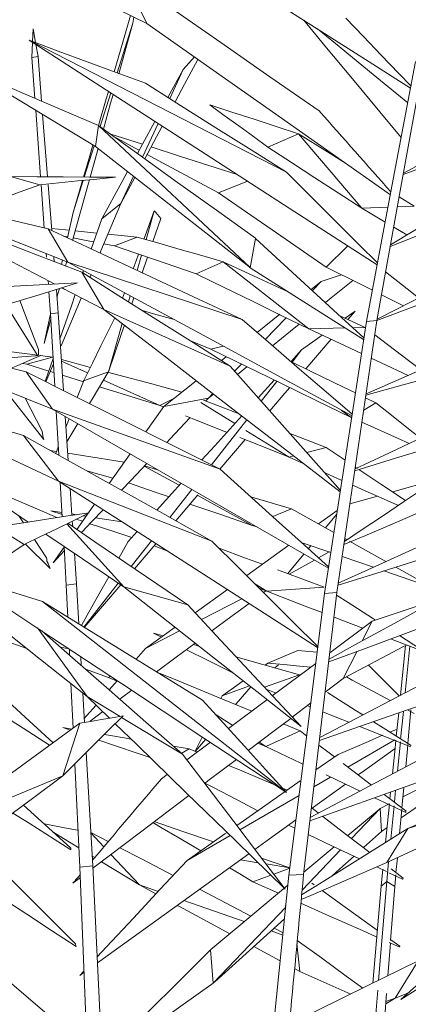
# Model space of a CAD drawing. Header units: millimetres. Extents: x -18075 to 21287, y -2450 to 10088.
# Tile 15 of 47: x -4600 to -4477, y 5200 to 5512. Entities that reach past the tile are written whole.
import ezdxf

# ---------------------------------------------------------------- set-up
doc = ezdxf.new("R2010")
doc.units = ezdxf.units.MM
doc.layers.add('I-FURN', color=30, linetype='Continuous', lineweight=18)

# ---------------------------------------------------------------- blocks, each defined once
blk = doc.blocks.new('Furniture_Interior-Artwork-Decoration_Gotessons_Areca-Palm  - Default-470364-East')
at = {"layer": 'I-FURN'}
for p, q in [((-4559.5, 5511.17), (-4567.11, 5526.69)), ((-4563.94, 5511.3), (-4563.61, 5513.19)), ((-4595.71, 5505.46), (-4595.54, 5509.48)), ((-4595.54, 5509.48), (-4594.73, 5505.1)), ((-4563.94, 5511.3), (-4568.91, 5495.51)), ((-4568.38, 5495.24), (-4563.94, 5511.3)), ((-4596.77, 5505.86), (-4515.27, 5464.05)), ((-4595.92, 5500.43), (-4595.72, 5505.18)), ((-4594.62, 5504.47), (-4593.93, 5500.73)), ((-4593.93, 5500.73), (-4595.92, 5500.43)), ((-4594.97, 5487.4), (-4595.92, 5500.43)), ((-4593.93, 5500.73), (-4592.82, 5486.56)), ((-4548.02, 5496.55), (-4552.83, 5487.74)), ((-4552.27, 5487.39), (-4548.02, 5496.55)), ((-4570.92, 5489.16), (-4574.36, 5478.22)), ((-4593.16, 5462.61), (-4594.7, 5483.67)), ((-4592.49, 5482.33), (-4590.94, 5462.6)), ((-4575.77, 5472.18), (-4574.76, 5478.8)), ((-4526.83, 5433.81), (-4574.76, 5478.8)), ((-4560.88, 5468.83), (-4555.94, 5479.48)), ((-4560.15, 5468.3), (-4554.63, 5478.64)), ((-4571.18, 5476.23), (-4560.91, 5472.94)), ((-4521.19, 5472.01), (-4511.5, 5476.24)), ((-4491.48, 5452.62), (-4511.5, 5476.24)), ((-4576.19, 5472.43), (-4579.31, 5462.52)), ((-4577.46, 5462.44), (-4574.95, 5471.53)), ((-4593.35, 5460.1), (-4602.7, 5462.68)), ((-4567.71, 5454.11), (-4563.7, 5462.75)), ((-4591.98, 5446.37), (-4592.98, 5460.14)), ((-4590.75, 5460.1), (-4589.61, 5445.54)), ((-4579.65, 5461.45), (-4582.85, 5451.28)), ((-4579.89, 5461.42), (-4582.85, 5451.28)), ((-4567.71, 5454.11), (-4563.29, 5462.4)), ((-4536.85, 5457.5), (-4527.6, 5461.18)), ((-4567.71, 5454.11), (-4573.8, 5449.32)), ((-4480.2, 5453.11), (-4474.93, 5453.34)), ((-4479.63, 5456.28), (-4474.93, 5453.34)), ((-4582.85, 5451.28), (-4584.64, 5443.22)), ((-4559.77, 5442.68), (-4557.17, 5451.84)), ((-4491.48, 5452.62), (-4483.16, 5452.98)), ((-4484.06, 5448.22), (-4491.48, 5452.62)), ((-4573.8, 5449.32), (-4577.14, 5439.72)), ((-4557.58, 5442.05), (-4555.06, 5449.42)), ((-4592.65, 5446.53), (-4591.99, 5446.46)), ((-4584.51, 5435.6), (-4590.73, 5446.07)), ((-4582.16, 5445.46), (-4575.38, 5444.77)), ((-4571.8, 5444.41), (-4562.52, 5443.46)), ((-4477.22, 5444.17), (-4481.37, 5446.63)), ((-4584.56, 5443.55), (-4585.9, 5443.81)), ((-4569.7, 5440.68), (-4573.09, 5441.33)), ((-4569.7, 5440.68), (-4562.52, 5443.46)), ((-4526.79, 5433.79), (-4525.08, 5443.08)), ((-4591.3, 5437.12), (-4591.39, 5438.29)), ((-4562.54, 5432.9), (-4561.17, 5437.75)), ((-4502.79, 5434.01), (-4495.91, 5440.71)), ((-4588.95, 5437.12), (-4588.84, 5435.71)), ((-4586.18, 5436.26), (-4586.5, 5434.81)), ((-4584.51, 5435.6), (-4529.37, 5417.42)), ((-4560.95, 5432.16), (-4559.27, 5437.1)), ((-4543.91, 5431.84), (-4535.36, 5435.69)), ((-4508.26, 5414.46), (-4535.36, 5435.69)), ((-4573.14, 5420.59), (-4580.14, 5432.35)), ((-4579.51, 5432.89), (-4579.77, 5432.12)), ((-4577.56, 5430.72), (-4577.18, 5431.63)), ((-4590.68, 5428.52), (-4590.77, 5429.72)), ((-4504.29, 5429.45), (-4507.49, 5426.91)), ((-4507.09, 5426.55), (-4504.29, 5429.45)), ((-4590, 5419.16), (-4590.51, 5426.2)), ((-4588.15, 5426.93), (-4587.57, 5419.47)), ((-4587.96, 5424.5), (-4587.21, 5427.23)), ((-4584.74, 5426.6), (-4586.68, 5427.39)), ((-4586.62, 5427.41), (-4585.94, 5427.22)), ((-4573.14, 5420.59), (-4586.42, 5427.47)), ((-4566.55, 5425.87), (-4567.17, 5424.16)), ((-4586.67, 5409.09), (-4580.35, 5424.1)), ((-4565.35, 5423.01), (-4564.81, 5424.92)), ((-4564.3, 5422.34), (-4563.64, 5424.29)), ((-4589.96, 5419.16), (-4592.04, 5409.76)), ((-4587.57, 5419.47), (-4590, 5419.16)), ((-4588.67, 5396.26), (-4590, 5419.16)), ((-4587.57, 5419.47), (-4585.9, 5394.87)), ((-4573.14, 5420.59), (-4533.13, 5402.64)), ((-4517.42, 5419.03), (-4524.62, 5413.31)), ((-4493.54, 5420.06), (-4496.72, 5417.76)), ((-4495.85, 5417.36), (-4493.54, 5420.06)), ((-4592.04, 5409.76), (-4589.9, 5417.51)), ((-4571.65, 5400.83), (-4567.32, 5416.08)), ((-4522.03, 5411.08), (-4515.4, 5417.94)), ((-4498.38, 5418.53), (-4490.44, 5414.85)), ((-4486.71, 5417.08), (-4489.99, 5416.8)), ((-4508.26, 5414.46), (-4496.69, 5414.71)), ((-4494.28, 5414.77), (-4490.44, 5414.85)), ((-4539.3, 5407.97), (-4545.72, 5410.6)), ((-4509.19, 5401.78), (-4501.18, 5411.14)), ((-4539.3, 5407.97), (-4535.4, 5408.98)), ((-4510.52, 5407.76), (-4513.86, 5404.06)), ((-4513.54, 5403.91), (-4510.52, 5407.76)), ((-4597.5, 5403.22), (-4598.87, 5403.49)), ((-4597.5, 5403.22), (-4589.34, 5405.43)), ((-4593.2, 5405.93), (-4589.34, 5405.43)), ((-4589.18, 5405.05), (-4591.7, 5397.78)), ((-4591.48, 5397.67), (-4589.08, 5403.36)), ((-4578.29, 5400.45), (-4586.53, 5404.17)), ((-4534.37, 5405.57), (-4535.87, 5404.37)), ((-4602.36, 5401.99), (-4597.71, 5400.79)), ((-4589.35, 5388.97), (-4597.71, 5400.79)), ((-4590.56, 5401.06), (-4597.5, 5403.22)), ((-4588.92, 5400.55), (-4590.11, 5400.92)), ((-4571.65, 5400.83), (-4579.54, 5397.91)), ((-4531.71, 5401.04), (-4529.59, 5403.25)), ((-4530.79, 5400), (-4527.85, 5402.4)), ((-4579.57, 5397.65), (-4586.23, 5399.72)), ((-4579.6, 5397.75), (-4581.53, 5392.68)), ((-4555.37, 5390.12), (-4573.22, 5398.17)), ((-4543.9, 5398), (-4554.16, 5389.85)), ((-4519.17, 5398.19), (-4524.23, 5392.59)), ((-4523.28, 5391.51), (-4518.35, 5397.79)), ((-4598, 5392.48), (-4592.63, 5381.96)), ((-4555.37, 5390.12), (-4551.13, 5392.26)), ((-4539.95, 5392.51), (-4554.16, 5389.85)), ((-4531.65, 5384.38), (-4542.46, 5391.06)), ((-4540.84, 5391.57), (-4539.95, 5392.51)), ((-4539.95, 5392.51), (-4538.61, 5393.9)), ((-4539.95, 5392.51), (-4538.42, 5393.76)), ((-4490.87, 5388.68), (-4487, 5390.94)), ((-4490.3, 5392.55), (-4487, 5390.94)), ((-4589.35, 5388.97), (-4536.31, 5369.98)), ((-4587.4, 5374.41), (-4588.21, 5388.31)), ((-4554.16, 5389.85), (-4559.86, 5381.8)), ((-4554.28, 5389.69), (-4555.37, 5390.12)), ((-4494.84, 5386.37), (-4497.99, 5388.7)), ((-4585.35, 5386.66), (-4584.4, 5372.73)), ((-4584.1, 5385.95), (-4585.12, 5383.29)), ((-4539.09, 5371.38), (-4527.9, 5385.63)), ((-4584.8, 5378.65), (-4581.4, 5384.39)), ((-4514.46, 5373.78), (-4528.2, 5382.26)), ((-4587.45, 5366.14), (-4598.58, 5380.68)), ((-4536.38, 5369.99), (-4528.38, 5379.34)), ((-4513.94, 5381.14), (-4502.78, 5376.81)), ((-4589.98, 5375.86), (-4588.25, 5375.58)), ((-4508.87, 5375.23), (-4502.78, 5376.81)), ((-4502.78, 5376.81), (-4496.78, 5372.81)), ((-4564.8, 5374.81), (-4571.42, 5365.45)), ((-4514.46, 5373.78), (-4513.04, 5374.15)), ((-4510.01, 5371.81), (-4514.46, 5373.78)), ((-4570.27, 5367.07), (-4578.49, 5369.41)), ((-4549.31, 5364.85), (-4560.35, 5370.89)), ((-4560.24, 5371), (-4556.1, 5369.8)), ((-4493.51, 5370.63), (-4492.78, 5370.15)), ((-4587.45, 5366.14), (-4538.9, 5347.2)), ((-4497.76, 5366.4), (-4502.88, 5368.66)), ((-4586.27, 5354.87), (-4586.9, 5365.78)), ((-4583.8, 5363.79), (-4583.22, 5355.34)), ((-4552.21, 5354.67), (-4545.25, 5363.54)), ((-4550.37, 5353.64), (-4543.39, 5361.8)), ((-4526.12, 5352.16), (-4543.39, 5361.61)), ((-4486.47, 5361.4), (-4495.23, 5358.93)), ((-4586.31, 5355.62), (-4589.88, 5356.8)), ((-4589.88, 5356.8), (-4586.35, 5356.25)), ((-4576.09, 5358.85), (-4578.01, 5356.13)), ((-4519.63, 5354.93), (-4513.76, 5357.43)), ((-4499.23, 5356.88), (-4505.15, 5352.61)), ((-4600.03, 5355.19), (-4598.58, 5353)), ((-4583.25, 5355.76), (-4581.87, 5355.54)), ((-4583.1, 5353.53), (-4582.98, 5351.75)), ((-4579.88, 5353.48), (-4581.87, 5354.14)), ((-4579.71, 5355.2), (-4578.77, 5355.05)), ((-4502.96, 5351.33), (-4499.43, 5355.61)), ((-4598.29, 5346.05), (-4607.34, 5351.67)), ((-4566.79, 5332.65), (-4584.88, 5352.65)), ((-4524.62, 5351.64), (-4526.12, 5352.16)), ((-4595.03, 5347.65), (-4591.23, 5341.9)), ((-4562.57, 5350.17), (-4565.42, 5347.01)), ((-4564.43, 5339.11), (-4558.03, 5347.26)), ((-4496.83, 5347.96), (-4496.16, 5347.58)), ((-4590.12, 5338.52), (-4597.91, 5346.23)), ((-4585.71, 5345.24), (-4589.19, 5340.31)), ((-4585.02, 5333.26), (-4585.73, 5345.49)), ((-4565.42, 5347.01), (-4568.33, 5341.76)), ((-4552.89, 5343.96), (-4557.17, 5345.69)), ((-4514.56, 5345.83), (-4527.9, 5336.22)), ((-4501.29, 5343.55), (-4510.62, 5346.78)), ((-4508.37, 5344.76), (-4507.58, 5345.73)), ((-4589.19, 5340.31), (-4585.64, 5344.07)), ((-4582.4, 5343.24), (-4581.75, 5333.62)), ((-4514.89, 5336.86), (-4509.77, 5343.07)), ((-4514.43, 5336.68), (-4506.43, 5341.15)), ((-4505.16, 5341.86), (-4501.81, 5343.73)), ((-4487.81, 5338.88), (-4497.66, 5342.29)), ((-4480.68, 5338.92), (-4470.69, 5333.33)), ((-4470.77, 5332.97), (-4484.51, 5337.73)), ((-4581.75, 5333.62), (-4585.02, 5333.26)), ((-4584.53, 5323.08), (-4585.02, 5333.26)), ((-4581.75, 5333.62), (-4581.02, 5320.92)), ((-4579.5, 5319.92), (-4568.56, 5333.85)), ((-4579.34, 5319.79), (-4567.76, 5333.31)), ((-4566.79, 5332.65), (-4546.58, 5326.94)), ((-4533.99, 5331.83), (-4544.2, 5324.47)), ((-4521.49, 5331.28), (-4525.34, 5333.68)), ((-4521.49, 5331.28), (-4523.92, 5332.26)), ((-4521.49, 5331.28), (-4503.34, 5332.58)), ((-4529.42, 5328.9), (-4542.24, 5322.28)), ((-4522.54, 5330.88), (-4521.65, 5331.53)), ((-4499.34, 5330.86), (-4503.29, 5330.57)), ((-4592.49, 5327.99), (-4515.3, 5267.53)), ((-4578.38, 5297.93), (-4594.12, 5319.68)), ((-4550.58, 5319.87), (-4559.89, 5313.17)), ((-4488.17, 5321.8), (-4501.6, 5311.75)), ((-4491.34, 5315.54), (-4488.17, 5321.8)), ((-4549.12, 5318.72), (-4559.89, 5313.17)), ((-4554.91, 5316.76), (-4557.4, 5318)), ((-4557.4, 5318), (-4554.38, 5317.14)), ((-4473, 5312.57), (-4482.35, 5316.17)), ((-4479.5, 5317.23), (-4472.88, 5312.97)), ((-4586.92, 5313.59), (-4584.11, 5313)), ((-4583.95, 5310.99), (-4584.04, 5312.96)), ((-4559.89, 5313.17), (-4562.89, 5309.74)), ((-4544.77, 5314.39), (-4543.39, 5313.99)), ((-4479.22, 5298.32), (-4477.62, 5314.1)), ((-4476.29, 5313.84), (-4477.73, 5299.1)), ((-4580.43, 5310.57), (-4580.27, 5307.76)), ((-4521.22, 5308.52), (-4511.73, 5312.53)), ((-4497.39, 5303.59), (-4492.98, 5312.29)), ((-4521.22, 5308.52), (-4522.08, 5307.9)), ((-4506.05, 5308.42), (-4519.83, 5298.1)), ((-4518.84, 5307.13), (-4517.81, 5307.92)), ((-4571.61, 5304), (-4578.94, 5306.59)), ((-4571.61, 5304), (-4571.02, 5304.35)), ((-4568.94, 5302.83), (-4571.61, 5304)), ((-4522.3, 5300.88), (-4511.18, 5304.78)), ((-4503.07, 5299.28), (-4497.39, 5303.59)), ((-4582.84, 5287.92), (-4583.52, 5302.02)), ((-4568.86, 5302.92), (-4571.42, 5300)), ((-4535.71, 5298.11), (-4527.06, 5301.33)), ((-4579.77, 5299.04), (-4579.23, 5289.71)), ((-4571.3, 5291.04), (-4578.38, 5297.93)), ((-4578.38, 5297.93), (-4567.95, 5291.6)), ((-4535.71, 5298.11), (-4536.08, 5297.34)), ((-4518.6, 5299.02), (-4521.74, 5300.28)), ((-4521.53, 5296.84), (-4533.67, 5287.75)), ((-4513.47, 5291.4), (-4507.66, 5295.8)), ((-4507.8, 5294.7), (-4508.66, 5295.04)), ((-4577.42, 5290.17), (-4573.44, 5293.13)), ((-4567.48, 5291.32), (-4548.26, 5279.66)), ((-4532.34, 5288.74), (-4537.61, 5292.1)), ((-4480.54, 5285.33), (-4479.79, 5292.71)), ((-4478.31, 5293.23), (-4479.16, 5284.46)), ((-4474.87, 5292.57), (-4476.95, 5293.7)), ((-4476.88, 5283), (-4475.89, 5293.74)), ((-4586.12, 5272.8), (-4580.75, 5289.45)), ((-4583.74, 5287.27), (-4586.05, 5288.07)), ((-4586.05, 5288.07), (-4583.28, 5287.6)), ((-4516.34, 5289.23), (-4511.02, 5287.04)), ((-4542.13, 5284.86), (-4544.22, 5280.56)), ((-4521.83, 5282.05), (-4511.02, 5287.04)), ((-4511.02, 5287.04), (-4508.87, 5285.41)), ((-4480.31, 5287.63), (-4482.61, 5286.64)), ((-4551.18, 5282.21), (-4546.15, 5281.37)), ((-4539.41, 5283.45), (-4546.89, 5277.86)), ((-4544.19, 5280.55), (-4540.87, 5284.41)), ((-4521.83, 5282.05), (-4524.34, 5283.16)), ((-4521.83, 5282.05), (-4523.99, 5283.43)), ((-4481.04, 5284.24), (-4495.89, 5275.59)), ((-4479.25, 5283.59), (-4480.17, 5274.24)), ((-4578.69, 5280.18), (-4576.63, 5244.25)), ((-4548.6, 5279.86), (-4546.15, 5281.37)), ((-4546.15, 5281.37), (-4543.62, 5280.3)), ((-4498.97, 5279.58), (-4505.98, 5274.65)), ((-4580.73, 5243.86), (-4582.3, 5276.59)), ((-4586.12, 5272.8), (-4626.34, 5256.09)), ((-4553.03, 5273.26), (-4554.88, 5271.87)), ((-4501.37, 5272.4), (-4506.61, 5269.35)), ((-4424.04, 5272.8), (-4476.84, 5256.09)), ((-4507.44, 5262.36), (-4496.62, 5270.16)), ((-4511.33, 5266.6), (-4530.03, 5255.72)), ((-4516.57, 5268.93), (-4515.04, 5268.28)), ((-4484.41, 5266.9), (-4477.51, 5261.68)), ((-4482.56, 5265.5), (-4482.34, 5267.64)), ((-4480.76, 5268.21), (-4481.13, 5264.42)), ((-4478.75, 5262.62), (-4478.15, 5269.14)), ((-4477.56, 5261.16), (-4487.43, 5265.82)), ((-4482.8, 5263.92), (-4485.6, 5262.48)), ((-4483.96, 5251.65), (-4482.72, 5263.89)), ((-4481.24, 5263.26), (-4482.28, 5252.7)), ((-4507.2, 5262.53), (-4505.27, 5261.05)), ((-4485.98, 5262.16), (-4495.93, 5253.88)), ((-4494.72, 5252.94), (-4485.6, 5262.48)), ((-4485.21, 5255.2), (-4485.6, 5262.48)), ((-4479.51, 5254.43), (-4478.79, 5262.22)), ((-4512.64, 5256.19), (-4514.67, 5257.14)), ((-4577.23, 5254.81), (-4571.75, 5251.95)), ((-4573.12, 5250.34), (-4577.23, 5254.78)), ((-4533.15, 5253.9), (-4546.78, 5245.97)), ((-4490.94, 5250.04), (-4485.21, 5255.2)), ((-4485.21, 5255.2), (-4483.48, 5256.4)), ((-4483.53, 5245.3), (-4476.84, 5256.09)), ((-4576.02, 5246.91), (-4576.81, 5247.39)), ((-4561.88, 5238.21), (-4570.86, 5247.9)), ((-4510.37, 5236.57), (-4498.17, 5249.34)), ((-4500.22, 5250.31), (-4509.81, 5242.32)), ((-4529.89, 5246.17), (-4524.29, 5245.28)), ((-4523.18, 5246.73), (-4514.21, 5243.69)), ((-4521.76, 5244.87), (-4514.22, 5243.66)), ((-4482.98, 5245.55), (-4483.59, 5239.32)), ((-4480.64, 5242.13), (-4480.21, 5246.83)), ((-4576.63, 5244.25), (-4580.73, 5243.86)), ((-4577.09, 5151.92), (-4580.73, 5243.86)), ((-4576.63, 5244.25), (-4572.15, 5152.3)), ((-4520.24, 5241.33), (-4525.94, 5239.23)), ((-4514.23, 5243.56), (-4519.32, 5241.67)), ((-4509.89, 5241.57), (-4514.52, 5241.28)), ((-4483.64, 5242.47), (-4486.72, 5243.92)), ((-4485.36, 5237.89), (-4484.82, 5243.2)), ((-4478.58, 5240.07), (-4482.88, 5242.11)), ((-4482.19, 5243.32), (-4478.34, 5240.36)), ((-4481.04, 5237.74), (-4480.71, 5241.4)), ((-4582.93, 5238.75), (-4580.51, 5240.58)), ((-4556.64, 5235.38), (-4561.88, 5238.21)), ((-4561.88, 5238.21), (-4555.94, 5236.14)), ((-4517.85, 5235.62), (-4525.94, 5239.23)), ((-4507.24, 5238.76), (-4506.56, 5238.27)), ((-4483.59, 5239.32), (-4486.16, 5207.97)), ((-4483.59, 5239.32), (-4485.36, 5237.89)), ((-4481.04, 5237.74), (-4483.59, 5239.32)), ((-4487.99, 5207.06), (-4485.36, 5237.89)), ((-4482.35, 5220.63), (-4481.04, 5237.74)), ((-4547.77, 5233.28), (-4528.67, 5226.61)), ((-4538.51, 5207.14), (-4515.55, 5231.16)), ((-4520.2, 5223.65), (-4516.45, 5222.33)), ((-4519.22, 5224.53), (-4516.37, 5223.04)), ((-4511.06, 5210.8), (-4511.98, 5219.55)), ((-4483.21, 5209.42), (-4482.41, 5219.8)), ((-4479.66, 5218.57), (-4482.78, 5219.96)), ((-4482.23, 5220.82), (-4479.39, 5218.79)), ((-4538.54, 5207.11), (-4539.34, 5217.71)), ((-4480.91, 5202.3), (-4473.63, 5214.13)), ((-4579.43, 5210.9), (-4580.71, 5209.52)), ((-4580.71, 5209.52), (-4579.41, 5210.46)), ((-4511.06, 5210.8), (-4512.72, 5211.7)), ((-4486.41, 5204.87), (-4487.34, 5193.49)), ((-4484.3, 5195.04), (-4483.63, 5203.84)), ((-4480.91, 5202.3), (-4476.85, 5203.95)), ((-4483.88, 5200.59), (-4480.91, 5202.3)), ((-4480.91, 5202.3), (-4483.83, 5201.29))]:
    blk.add_line(p, q, dxfattribs=at)
at = {"layer": 'I-FURN', "flags": 128}
for points in [[(-4559.5, 5511.17), (-4577.64, 5520.1), (-4595.79, 5529.04), (-4613.94, 5537.97), (-4632.09, 5546.9)], [(-4476.05, 5490.67), (-4490.28, 5499.76), (-4506.43, 5510.06), (-4522.57, 5520.36), (-4538.72, 5530.66)], [(-4567.11, 5526.69), (-4551.58, 5515.89), (-4536.05, 5505.1), (-4520.53, 5494.31), (-4505, 5483.52)], [(-4564.63, 5513.7), (-4567.1, 5505.23), (-4569.83, 5495.89)], [(-4496.53, 5512.86), (-4490.93, 5507.01), (-4485.33, 5501.16), (-4479.74, 5495.31), (-4475.88, 5491.27)], [(-4482.42, 5456.92), (-4499.83, 5469.18), (-4519.72, 5483.18), (-4539.61, 5497.17), (-4559.5, 5511.17)], [(-4479, 5475), (-4485.79, 5483.2), (-4494.45, 5493.67), (-4503.12, 5504.14), (-4509.78, 5512.2)], [(-4505.49, 5509.46), (-4499.81, 5504.81), (-4487.84, 5495), (-4476.92, 5486.04)], [(-4486.61, 5434.7), (-4512.67, 5451.53), (-4540.7, 5469.64), (-4568.74, 5487.75), (-4596.77, 5505.86)], [(-4596.77, 5505.86), (-4587.57, 5502.45), (-4578.38, 5499.05), (-4569.18, 5495.65), (-4559.98, 5492.25)], [(-4544.42, 5500.56), (-4546.22, 5498.55), (-4548.02, 5496.55)], [(-4550.55, 5486.3), (-4547.54, 5491.95), (-4543.39, 5499.74)], [(-4489.99, 5416.8), (-4482.22, 5457.94), (-4474.46, 5499.08)], [(-4486.71, 5417.08), (-4479.28, 5458.2), (-4471.85, 5499.33)], [(-4575.77, 5472.18), (-4585.7, 5478.21), (-4595.63, 5484.24), (-4605.55, 5490.27), (-4615.48, 5496.3)], [(-4615.48, 5496.3), (-4605.3, 5491.92), (-4595.12, 5487.55), (-4584.94, 5483.17), (-4574.76, 5478.8)], [(-4559.98, 5492.25), (-4548.81, 5485.2), (-4537.63, 5478.15), (-4526.45, 5471.1), (-4515.27, 5464.05)], [(-4571.65, 5489.63), (-4572.35, 5487.25), (-4574.81, 5478.82)], [(-4573.24, 5477.71), (-4570.97, 5485.91), (-4570.2, 5488.69)], [(-4539.59, 5485.39), (-4532.57, 5483.1), (-4525.54, 5480.81), (-4518.52, 5478.52), (-4511.5, 5476.24)], [(-4521.19, 5472.01), (-4525.79, 5475.36), (-4530.39, 5478.7), (-4534.99, 5482.05), (-4539.59, 5485.39)], [(-4438.84, 5484.96), (-4448.7, 5479.65), (-4458.56, 5474.35), (-4468.42, 5469.05), (-4478.28, 5463.75)], [(-4478.35, 5463.33), (-4464.58, 5468.37), (-4450.75, 5473.44), (-4436.92, 5478.5), (-4423.09, 5483.56)], [(-4574.67, 5478.73), (-4574.58, 5478.67), (-4574.49, 5478.61), (-4574.4, 5478.54)], [(-4574.4, 5478.54), (-4562.08, 5469.69), (-4549.77, 5460.84), (-4537.46, 5451.98), (-4525.14, 5443.13)], [(-4556.97, 5480.15), (-4560.91, 5472.93), (-4562.51, 5470)], [(-4561.95, 5471.03), (-4563.38, 5471.8), (-4569.92, 5475.32)], [(-4511.5, 5476.24), (-4502.36, 5470.51), (-4496.65, 5466.94)], [(-4576.6, 5472.68), (-4577.6, 5469.26), (-4579.57, 5462.52)], [(-4527.27, 5434.15), (-4539.39, 5443.66), (-4551.52, 5453.16), (-4563.65, 5462.67), (-4575.77, 5472.18)], [(-4558.15, 5472.05), (-4549.15, 5469.17), (-4537.61, 5465.48), (-4530.95, 5463.34)], [(-4491.48, 5452.62), (-4498.91, 5457.47), (-4506.33, 5462.32), (-4513.76, 5467.16), (-4521.19, 5472.01)], [(-4536.85, 5457.5), (-4545.69, 5462.27), (-4554.53, 5467.03), (-4559.42, 5469.66)], [(-4569.38, 5462.46), (-4577.71, 5462.51), (-4586.04, 5462.57), (-4594.37, 5462.62), (-4602.7, 5462.68)], [(-4565.65, 5464.25), (-4567.36, 5461.13), (-4573.8, 5449.32)], [(-4515.27, 5464.05), (-4507.61, 5456.39), (-4499.95, 5448.74), (-4492.29, 5441.08), (-4486.5, 5435.29)], [(-4618.25, 5450.93), (-4612.03, 5453.22), (-4605.8, 5455.52), (-4599.58, 5457.81), (-4593.35, 5460.1)], [(-4593.35, 5460.1), (-4587.36, 5460.69), (-4581.36, 5461.28), (-4575.37, 5461.87), (-4569.38, 5462.46)], [(-4582.99, 5442.45), (-4577.99, 5460.53), (-4577.68, 5461.64)], [(-4502.79, 5434.01), (-4511.3, 5439.89), (-4519.82, 5445.76), (-4528.33, 5451.63), (-4536.85, 5457.5)], [(-4453.55, 5458.56), (-4460.76, 5454.18), (-4467.96, 5449.8), (-4475.17, 5445.41), (-4482.38, 5441.03)], [(-4574.32, 5438.41), (-4574.03, 5439.11), (-4567.71, 5454.11)], [(-4482.48, 5440.47), (-4474.46, 5443.66), (-4466.26, 5446.91), (-4458.07, 5450.16), (-4449.87, 5453.42)], [(-4615.38, 5451.99), (-4604.05, 5449.27), (-4590.73, 5446.07)], [(-4557.17, 5451.84), (-4560.04, 5443.89), (-4560.41, 5442.86)], [(-4555.06, 5449.42), (-4555.59, 5450.02), (-4556.12, 5450.63), (-4556.64, 5451.24), (-4557.17, 5451.84)], [(-4588.66, 5428.63), (-4590.23, 5429.45), (-4607.31, 5438.3), (-4624.4, 5447.16)], [(-4622.46, 5448.68), (-4610.81, 5444.19), (-4595.48, 5438.27), (-4580.14, 5432.35)], [(-4584.51, 5435.6), (-4599.39, 5441.42), (-4614.26, 5447.24), (-4620.56, 5449.7)], [(-4590.73, 5446.07), (-4575.39, 5438.9), (-4560.05, 5431.74), (-4544.71, 5424.58), (-4529.37, 5417.42)], [(-4589.66, 5446.22), (-4585.28, 5445.78), (-4584.1, 5445.66)], [(-4576.35, 5441.97), (-4579.29, 5442.53), (-4582.79, 5443.21)], [(-4562.52, 5443.46), (-4555.73, 5441.52), (-4548.94, 5439.58), (-4542.15, 5437.64), (-4535.36, 5435.69)], [(-4525.08, 5443.08), (-4516, 5434.74), (-4506.92, 5426.39), (-4497.85, 5418.04), (-4490.8, 5411.56)], [(-4543.91, 5431.84), (-4550.36, 5434.05), (-4556.81, 5436.26), (-4563.26, 5438.47), (-4569.7, 5440.68)], [(-4562.14, 5438.09), (-4562.91, 5435.93), (-4563.8, 5433.49)], [(-4441.78, 5440.53), (-4452.98, 5434.77), (-4464.19, 5429), (-4475.4, 5423.24), (-4486.61, 5417.47)], [(-4585.24, 5434.32), (-4585.02, 5435.14), (-4584.85, 5435.74)], [(-4494.49, 5386.81), (-4515.84, 5398.38), (-4538.73, 5410.79), (-4561.62, 5423.2), (-4584.51, 5435.6)], [(-4535.36, 5435.69), (-4524.13, 5430.48), (-4514.59, 5426.06)], [(-4486.71, 5417.11), (-4473.56, 5422.05), (-4460.37, 5427), (-4447.17, 5431.96), (-4433.98, 5436.91)], [(-4580.14, 5432.35), (-4568.39, 5424.93), (-4556.63, 5417.5), (-4544.88, 5410.07), (-4533.13, 5402.64)], [(-4508.26, 5414.46), (-4517.18, 5418.81), (-4526.09, 5423.15), (-4535, 5427.5), (-4543.91, 5431.84)], [(-4526.83, 5433.81), (-4526.94, 5433.89), (-4527.05, 5433.98), (-4527.16, 5434.06), (-4527.27, 5434.15)], [(-4490.88, 5411.04), (-4498.27, 5415.72), (-4507.78, 5421.74), (-4517.29, 5427.76), (-4526.79, 5433.79)], [(-4497.92, 5431.58), (-4500.26, 5430.8), (-4504.29, 5429.45)], [(-4488.12, 5426.68), (-4491.89, 5428.56), (-4502.79, 5434.01)], [(-4483.92, 5432.51), (-4477.14, 5427.1), (-4473.52, 5424.21)], [(-4581.45, 5429.02), (-4589.47, 5428.59), (-4597.5, 5428.16), (-4605.52, 5427.72), (-4613.54, 5427.29)], [(-4605.71, 5421.47), (-4599.64, 5423.36), (-4593.58, 5425.25), (-4587.51, 5427.13), (-4581.45, 5429.02)], [(-4502.96, 5422.75), (-4501.12, 5424.26), (-4494.35, 5429.79)], [(-4582.16, 5425.26), (-4583.39, 5421.7), (-4587.01, 5411.28)], [(-4478.28, 5421.76), (-4481, 5423.11), (-4485.23, 5425.23)], [(-4599.69, 5423.36), (-4598.23, 5419.48), (-4593.84, 5407.84)], [(-4594, 5405.91), (-4601.6, 5418.04), (-4604.06, 5421.98)], [(-4498.32, 5362.78), (-4515.9, 5376.36), (-4534.98, 5391.1), (-4554.06, 5405.84), (-4573.14, 5420.59)], [(-4560.89, 5420.19), (-4557.42, 5419.22), (-4550.9, 5417.38)], [(-4569.69, 5417.92), (-4571.37, 5414.52), (-4574.06, 5409.05), (-4576.75, 5403.57), (-4579.45, 5398.1)], [(-4529.37, 5417.42), (-4520.26, 5409.56), (-4511.16, 5401.69), (-4502.05, 5393.83), (-4494.53, 5387.34)], [(-4519.7, 5409.07), (-4514.06, 5413.67), (-4511.29, 5415.94)], [(-4503.29, 5330.57), (-4496.64, 5373.69), (-4489.99, 5416.8)], [(-4499.34, 5330.86), (-4493.02, 5373.97), (-4486.71, 5417.08)], [(-4437.16, 5417.03), (-4450.53, 5411.18), (-4463.9, 5405.32), (-4477.27, 5399.47), (-4490.11, 5393.84)], [(-4571.65, 5400.83), (-4567.5, 5412.97), (-4566.62, 5415.55)], [(-4491.56, 5406.63), (-4496.77, 5409.07), (-4508.26, 5414.46)], [(-4504.02, 5412.47), (-4506.27, 5410.84), (-4510.52, 5407.76)], [(-4490.18, 5393.38), (-4475.29, 5397.55), (-4459.81, 5401.89), (-4444.33, 5406.22), (-4428.85, 5410.56)], [(-4487.37, 5412.52), (-4483.37, 5409.47), (-4476.29, 5404.09), (-4472.8, 5401.43)], [(-4605.69, 5407.52), (-4603.22, 5407.21), (-4594.08, 5406.04)], [(-4593.84, 5407.84), (-4593.83, 5407.27), (-4593.82, 5406.71), (-4593.81, 5406.15)], [(-4494.84, 5386.37), (-4505.96, 5391.77), (-4517.07, 5397.17), (-4528.19, 5402.57), (-4539.3, 5407.97)], [(-4593.08, 5405.98), (-4599.13, 5405.51), (-4605.19, 5405.03), (-4611.24, 5404.55), (-4617.3, 5404.08)], [(-4607.66, 5399.71), (-4604.01, 5401.28), (-4600.37, 5402.85), (-4596.72, 5404.41), (-4593.08, 5405.98)], [(-4586.57, 5404.69), (-4578.86, 5402.61), (-4577.42, 5402.22)], [(-4513.96, 5404.11), (-4507.45, 5400.93), (-4497.23, 5395.93), (-4493.49, 5394.11)], [(-4476.75, 5399.69), (-4485.28, 5403.69), (-4488.45, 5405.17)], [(-4597.71, 5400.79), (-4582.36, 5393.09), (-4567.01, 5385.39), (-4551.66, 5377.68), (-4536.31, 5369.98)], [(-4577.64, 5390.72), (-4576.48, 5392.68), (-4571.75, 5400.65)], [(-4571.92, 5400.73), (-4568.38, 5399.78), (-4557.91, 5396.95), (-4548.44, 5394.39)], [(-4571.75, 5400.65), (-4571.73, 5400.69), (-4571.7, 5400.74), (-4571.67, 5400.78), (-4571.65, 5400.83)], [(-4533.13, 5402.64), (-4524.05, 5392.38), (-4514.97, 5382.13), (-4505.9, 5371.87), (-4498.25, 5363.24)], [(-4589.35, 5388.97), (-4605.6, 5395.56), (-4611.15, 5397.81)], [(-4579.54, 5397.91), (-4579.55, 5397.87), (-4579.57, 5397.83), (-4579.58, 5397.79), (-4579.6, 5397.75)], [(-4579.45, 5398.1), (-4579.47, 5398.05), (-4579.49, 5398.01), (-4579.51, 5397.96), (-4579.54, 5397.91)], [(-4587.45, 5366.14), (-4603.41, 5373.63), (-4619.38, 5381.12), (-4635.35, 5388.62), (-4651.31, 5396.11)], [(-4651.31, 5396.11), (-4638.13, 5392.26), (-4624.94, 5388.4), (-4611.76, 5384.54), (-4598.58, 5380.68)], [(-4592.16, 5379.36), (-4602.18, 5392.18), (-4604.46, 5395.1)], [(-4555.37, 5390.12), (-4565.9, 5393.4), (-4574.47, 5396.06)], [(-4520.58, 5388.46), (-4515.83, 5394.02), (-4514.29, 5395.81)], [(-4541.6, 5391.86), (-4536.27, 5389.79), (-4530.29, 5387.47)], [(-4487, 5390.94), (-4481.57, 5386.65), (-4476.15, 5382.37), (-4472.89, 5379.8)], [(-4502.05, 5338.62), (-4522.89, 5350.64), (-4545.04, 5363.42), (-4567.2, 5376.2), (-4589.35, 5388.97)], [(-4454.25, 5388.57), (-4464.34, 5383.82), (-4474.43, 5379.07), (-4484.53, 5374.32), (-4493.6, 5370.05)], [(-4553.2, 5378.46), (-4552.26, 5379.46), (-4545.81, 5386.3)], [(-4534.13, 5381.64), (-4534.92, 5381.95), (-4545.14, 5386.04), (-4547.3, 5386.9)], [(-4529.44, 5386.82), (-4537.97, 5377.39), (-4542.06, 5372.87)], [(-4493.68, 5369.47), (-4480.76, 5373.4), (-4466.75, 5377.66), (-4452.75, 5381.91), (-4438.74, 5386.17)], [(-4476.42, 5378.14), (-4480.12, 5379.79), (-4487.48, 5383.08), (-4491.43, 5384.84)], [(-4592.63, 5381.96), (-4592.51, 5381.31), (-4592.39, 5380.66), (-4592.28, 5380.01), (-4592.16, 5379.36)], [(-4598.58, 5380.68), (-4583.66, 5372.31), (-4568.74, 5363.94), (-4553.82, 5355.57), (-4538.9, 5347.2)], [(-4514.46, 5373.78), (-4524.69, 5377.86), (-4530.02, 5379.99)], [(-4587.55, 5376.92), (-4587.88, 5376.04), (-4588.31, 5374.92)], [(-4584.55, 5374.99), (-4574.59, 5373.4), (-4566.69, 5372.13)], [(-4567.54, 5363.27), (-4564.57, 5366.41), (-4559.52, 5371.77)], [(-4536.31, 5369.98), (-4527.42, 5361.95), (-4518.52, 5353.92), (-4509.63, 5345.89), (-4501.99, 5339)], [(-4492.37, 5369.87), (-4485.4, 5365.23), (-4477.59, 5360.02)], [(-4597.12, 5353.22), (-4605.74, 5359.07), (-4618.66, 5367.83)], [(-4618.66, 5367.83), (-4610.47, 5364.3), (-4602.28, 5360.77), (-4594.09, 5357.24), (-4588, 5354.61)], [(-4505.44, 5313.51), (-4525.28, 5326.24), (-4546, 5339.54), (-4566.73, 5352.84), (-4587.45, 5366.14)], [(-4552.4, 5361.15), (-4556.88, 5362.67), (-4565.36, 5365.58)], [(-4548.69, 5365.52), (-4551.7, 5362.2), (-4556.39, 5357.01)], [(-4471.57, 5364.05), (-4478.25, 5359.58), (-4484.93, 5355.1), (-4491.62, 5350.62), (-4496.97, 5347.04)], [(-4479.88, 5358.49), (-4491.3, 5363.54), (-4494.35, 5364.89)], [(-4471.61, 5365.6), (-4475.3, 5364.56), (-4481.69, 5362.75)], [(-4526.55, 5361.17), (-4525.56, 5360.88), (-4513.76, 5357.43)], [(-4580.2, 5349.85), (-4576.88, 5353.36), (-4573.36, 5357.09)], [(-4526.12, 5352.16), (-4536.37, 5355.66), (-4545.86, 5358.91)], [(-4513.76, 5357.43), (-4502.99, 5351.41), (-4500.31, 5349.9)], [(-4497.11, 5346.05), (-4490.55, 5348.85), (-4482.56, 5352.27), (-4474.56, 5355.69), (-4466.56, 5359.11)], [(-4577.75, 5356.17), (-4585.15, 5355.04), (-4592.54, 5353.92), (-4599.94, 5352.79), (-4607.34, 5351.67)], [(-4598.29, 5346.05), (-4593.15, 5348.58), (-4588.02, 5351.11), (-4582.88, 5353.64), (-4577.75, 5356.17)], [(-4578.1, 5355.99), (-4580.44, 5352.69), (-4581.72, 5350.89)], [(-4575.74, 5354.57), (-4571.51, 5353.91), (-4567.38, 5353.26)], [(-4453, 5354.72), (-4464.8, 5349.35), (-4476.6, 5343.98), (-4488.41, 5338.6), (-4498.91, 5333.82)], [(-4584.55, 5352.82), (-4575.98, 5346.98), (-4566.18, 5340.3), (-4556.38, 5333.62), (-4546.58, 5326.94)], [(-4564.27, 5348.28), (-4567.78, 5349.45), (-4575.15, 5351.9), (-4577.52, 5352.69)], [(-4566.97, 5332.78), (-4579.89, 5341.54), (-4591.48, 5349.4)], [(-4538.9, 5347.2), (-4530.32, 5338.64), (-4521.73, 5330.07), (-4513.14, 5321.51), (-4505.4, 5313.79)], [(-4498.99, 5333.24), (-4486.69, 5337.06), (-4472.94, 5341.32), (-4459.18, 5345.58), (-4445.43, 5349.84)], [(-4615.02, 5335.08), (-4612.22, 5336.91), (-4605.25, 5341.48), (-4598.29, 5346.05)], [(-4563.4, 5338.41), (-4560.39, 5341.93), (-4556.61, 5346.35)], [(-4536.57, 5344.88), (-4528.25, 5341.8), (-4522.9, 5339.82)], [(-4495.4, 5347.16), (-4492.22, 5345.38), (-4483.83, 5340.69)], [(-4591.23, 5341.9), (-4591.21, 5341.71), (-4591.2, 5341.51), (-4591.18, 5341.31), (-4591.16, 5341.12)], [(-4591.02, 5340.56), (-4590.79, 5340.05), (-4590.57, 5339.54), (-4590.34, 5339.03), (-4590.12, 5338.52)], [(-4518.16, 5338.06), (-4515.79, 5337.19), (-4503.34, 5332.58)], [(-4592.49, 5327.99), (-4599.32, 5330.14), (-4606.14, 5332.29), (-4612.96, 5334.44), (-4619.79, 5336.59)], [(-4619.79, 5336.59), (-4593.67, 5319.32), (-4567.54, 5302.05), (-4541.42, 5284.78), (-4515.3, 5267.51)], [(-4571.58, 5335.9), (-4574.05, 5331.45), (-4578.36, 5323.67), (-4580.17, 5320.4)], [(-4566.79, 5332.65), (-4566.83, 5332.68), (-4566.88, 5332.71), (-4566.93, 5332.74), (-4566.97, 5332.78)], [(-4510.7, 5288.43), (-4524.72, 5299.48), (-4538.74, 5310.54), (-4552.77, 5321.6), (-4566.79, 5332.65)], [(-4458.09, 5333.82), (-4469.56, 5327.51), (-4481.02, 5321.21), (-4492.49, 5314.9), (-4501.83, 5309.77)], [(-4504.05, 5324.55), (-4509.37, 5326.6), (-4521.49, 5331.28)], [(-4514.52, 5241.28), (-4508.9, 5285.93), (-4503.29, 5330.57)], [(-4509.89, 5241.57), (-4504.62, 5286.22), (-4499.34, 5330.86)], [(-4499.43, 5330.06), (-4495.73, 5327.68), (-4488.11, 5322.77), (-4487.13, 5322.14)], [(-4467.27, 5328.77), (-4471.36, 5327.4), (-4488.17, 5321.8)], [(-4541.86, 5296.77), (-4554.52, 5304.58), (-4567.17, 5312.39), (-4579.83, 5320.19), (-4592.49, 5327.99)], [(-4546.58, 5326.94), (-4537.61, 5317.31), (-4528.64, 5307.68), (-4519.67, 5298.05), (-4510.7, 5288.43)], [(-4538.92, 5318.72), (-4532.88, 5323.21), (-4527.16, 5327.45)], [(-4501.94, 5308.89), (-4490.95, 5312.97), (-4477.68, 5317.91), (-4464.41, 5322.85), (-4451.14, 5327.78)], [(-4491.15, 5319.57), (-4497.25, 5321.92), (-4500.26, 5323.08)], [(-4597.48, 5313.13), (-4605.24, 5315.87), (-4607.75, 5316.75)], [(-4578.38, 5297.93), (-4596.21, 5312.12), (-4604.29, 5318.55)], [(-4592.74, 5318.71), (-4583.02, 5310.17), (-4571.44, 5300), (-4559.85, 5289.83), (-4548.26, 5279.66)], [(-4556.41, 5305.75), (-4550.2, 5310.36), (-4544.18, 5314.83)], [(-4497.39, 5303.59), (-4478.28, 5313.74), (-4477.34, 5314.24)], [(-4532.28, 5305.44), (-4540.1, 5309.35), (-4546.94, 5312.77)], [(-4531.29, 5310.53), (-4522.74, 5308.09), (-4511.18, 5304.78)], [(-4511.73, 5312.53), (-4506.89, 5312.12), (-4505.63, 5312.01)], [(-4456.94, 5309.97), (-4469.78, 5303.26), (-4482.61, 5296.55), (-4495.45, 5289.84), (-4504.76, 5284.97)], [(-4617.39, 5309.11), (-4610.26, 5302.58), (-4598.03, 5291.4), (-4589.16, 5283.3)], [(-4507.59, 5307.27), (-4511.11, 5307.59), (-4516.16, 5308.06), (-4521.22, 5308.52)], [(-4489.35, 5307.86), (-4487.95, 5306.47), (-4483.53, 5302.06), (-4479.59, 5298.13)], [(-4556.16, 5305.59), (-4550.53, 5303.28), (-4537.36, 5297.87), (-4526.25, 5293.3)], [(-4482.43, 5296.65), (-4487.93, 5299.62), (-4494.47, 5303.14), (-4496.34, 5304.15)], [(-4529.05, 5302.89), (-4532.09, 5300.71), (-4535.71, 5298.11)], [(-4531.4, 5295.42), (-4530.54, 5296.42), (-4526.61, 5300.97)], [(-4504.88, 5283.98), (-4494.31, 5287.66), (-4480.38, 5292.5), (-4466.45, 5297.35), (-4452.52, 5302.2)], [(-4568.11, 5297.08), (-4567.52, 5297.52), (-4564.3, 5299.9)], [(-4502.35, 5299.17), (-4493.52, 5293.57), (-4491.17, 5292.08)], [(-4575.6, 5295.23), (-4578.6, 5291.8), (-4579.31, 5290.99)], [(-4515.3, 5267.53), (-4521.94, 5274.84), (-4528.58, 5282.15), (-4535.22, 5289.46), (-4541.86, 5296.77)], [(-4590.3, 5282.47), (-4598.67, 5287.89), (-4604.79, 5291.86)], [(-4586.12, 5272.8), (-4581.35, 5277.54), (-4576.58, 5282.28), (-4571.81, 5287.02), (-4567.03, 5291.76)], [(-4567.03, 5291.76), (-4570.46, 5291.18), (-4573.89, 5290.6), (-4577.32, 5290.03), (-4580.75, 5289.45)], [(-4495.54, 5289.79), (-4499.36, 5291.32), (-4503.8, 5293.1)], [(-4580.75, 5289.45), (-4592.15, 5281.11), (-4603.55, 5272.77), (-4614.95, 5264.43), (-4626.34, 5256.09)], [(-4515.69, 5236.9), (-4531.36, 5252.16), (-4547.03, 5267.42), (-4562.7, 5282.68), (-4569.51, 5289.3)], [(-4527.4, 5280.85), (-4518.78, 5287.38), (-4513.98, 5291.01)], [(-4475.91, 5281.94), (-4487.64, 5286.63), (-4492.11, 5288.42)], [(-4487.78, 5289.93), (-4484.69, 5287.96), (-4475.85, 5282.36)], [(-4399.1, 5289.45), (-4418.53, 5281.11), (-4437.97, 5272.77), (-4457.4, 5264.43), (-4476.84, 5256.09)], [(-4572.96, 5285.87), (-4566.1, 5284.72), (-4564.53, 5284.46)], [(-4484.92, 5285.64), (-4489.37, 5283.72), (-4498.97, 5279.58)], [(-4558.48, 5278.56), (-4561.63, 5279.65), (-4569.77, 5282.45), (-4574.69, 5284.15)], [(-4510.09, 5276.51), (-4510.76, 5276.83), (-4521.83, 5282.05)], [(-4465.71, 5281.89), (-4477.33, 5275.74), (-4488.96, 5269.58), (-4500.58, 5263.42), (-4507.76, 5259.61)], [(-4505.05, 5282.52), (-4502.65, 5280.7), (-4500.11, 5278.78)], [(-4481.75, 5273.39), (-4480.93, 5281.52), (-4480.67, 5284.1)], [(-4477.56, 5275.62), (-4477.03, 5281.37), (-4476.9, 5282.73)], [(-4548.26, 5279.66), (-4540.12, 5268.97), (-4531.98, 5258.28), (-4523.83, 5247.59), (-4515.69, 5236.9)], [(-4492.57, 5273.08), (-4490.62, 5274.49), (-4480.93, 5281.48)], [(-4541.2, 5270.38), (-4540.16, 5271.17), (-4531.16, 5278)], [(-4533.64, 5276.11), (-4530.2, 5274.66), (-4522.22, 5271.31), (-4518.96, 5269.93)], [(-4507.89, 5258.51), (-4498.46, 5261.88), (-4484.84, 5266.75), (-4471.22, 5271.62), (-4457.6, 5276.48)], [(-4497.32, 5276.67), (-4494.27, 5274.36), (-4488.36, 5269.89)], [(-4622.92, 5245.3), (-4613.72, 5252.17), (-4604.52, 5259.05), (-4595.32, 5265.92), (-4586.12, 5272.8)], [(-4491.99, 5267.97), (-4499.69, 5271.61), (-4502.79, 5273.07)], [(-4483.53, 5245.3), (-4468.66, 5252.17), (-4453.78, 5259.05), (-4438.91, 5265.92), (-4424.04, 5272.8)], [(-4460.62, 5275.33), (-4464.2, 5273.49), (-4474.9, 5267.99), (-4478.43, 5266.17)], [(-4524.33, 5261.75), (-4530.9, 5265.15), (-4538.43, 5269.05), (-4541.19, 5270.48)], [(-4510.92, 5271.18), (-4522.87, 5262.78), (-4531.03, 5257.04)], [(-4479.04, 5259.46), (-4474.61, 5262.52), (-4464.04, 5269.83)], [(-4576.59, 5243.56), (-4561.54, 5254.96), (-4546.19, 5266.6)], [(-4598.51, 5263.54), (-4592.83, 5258.38), (-4583.63, 5250)], [(-4583.56, 5249.37), (-4596.75, 5257.75), (-4601.89, 5261.02)], [(-4503.76, 5259.89), (-4496.29, 5254.15), (-4488.97, 5248.53)], [(-4485.6, 5262.48), (-4485.69, 5262.4), (-4485.79, 5262.32), (-4485.89, 5262.24), (-4485.98, 5262.16)], [(-4477.51, 5261.68), (-4477.52, 5261.55), (-4477.54, 5261.42), (-4477.55, 5261.29), (-4477.56, 5261.16)], [(-4591.91, 5257.54), (-4589.75, 5257.14), (-4585.6, 5256.37), (-4581.44, 5255.61)], [(-4542.37, 5249.07), (-4545.07, 5250.65), (-4549.87, 5253.45), (-4554.67, 5256.25), (-4557.59, 5257.96)], [(-4557.17, 5258.28), (-4548.11, 5255.2), (-4538.36, 5251.89)], [(-4525.28, 5249.49), (-4520.65, 5252.83), (-4512.31, 5258.85)], [(-4581.02, 5249.98), (-4585.9, 5252.98), (-4589, 5254.89)], [(-4534.13, 5254.86), (-4534.83, 5254.37), (-4546.78, 5245.97)], [(-4476.84, 5256.09), (-4486.46, 5250.1), (-4496.08, 5244.1), (-4505.7, 5238.1), (-4510.51, 5235.1)], [(-4492.2, 5246.52), (-4500.98, 5250.67), (-4508.4, 5254.18)], [(-4583.63, 5250), (-4583.61, 5249.84), (-4583.6, 5249.68), (-4583.58, 5249.52), (-4583.56, 5249.37)], [(-4575.13, 5213.55), (-4550.68, 5231.18), (-4527.2, 5248.11)], [(-4568.06, 5250.03), (-4560.99, 5246.34), (-4551.2, 5241.22)], [(-4479.13, 5201.91), (-4460.92, 5213.31), (-4442.71, 5224.71), (-4424.5, 5236.11), (-4406.29, 5247.51)], [(-4608.83, 5246.28), (-4602.15, 5239.61), (-4595.47, 5232.94), (-4588.79, 5226.26), (-4582.11, 5219.59)], [(-4546.78, 5245.97), (-4555.26, 5236.86), (-4563.75, 5227.75), (-4572.23, 5218.63), (-4575.22, 5215.42)], [(-4561.88, 5238.21), (-4569.89, 5243.14), (-4573.9, 5245.6)], [(-4510.65, 5233.62), (-4507.63, 5234.92), (-4499.6, 5238.38), (-4491.56, 5241.84), (-4483.53, 5245.3)], [(-4500.76, 5241.18), (-4498.42, 5243.29), (-4493.93, 5247.34)], [(-4525.94, 5239.23), (-4529.52, 5241.38), (-4533.11, 5243.53)], [(-4523.84, 5149.68), (-4519.18, 5195.48), (-4514.52, 5241.28)], [(-4581.92, 5218.68), (-4589.72, 5223.8), (-4597.52, 5228.92), (-4605.32, 5234.04), (-4613.12, 5239.16)], [(-4514.84, 5238.13), (-4525.95, 5228.87), (-4539.27, 5217.77)], [(-4478.34, 5240.36), (-4478.4, 5240.29), (-4478.46, 5240.22), (-4478.52, 5240.15), (-4478.58, 5240.07)], [(-4542.82, 5236.85), (-4528.4, 5229.32), (-4526.56, 5228.36)], [(-4504.04, 5236.46), (-4496.71, 5231.21), (-4488.05, 5225), (-4486.55, 5223.92)], [(-4515.49, 5231.78), (-4515.58, 5231.62), (-4515.67, 5231.46)], [(-4486.88, 5221.8), (-4491.23, 5223.74), (-4502.8, 5228.9), (-4510.76, 5232.45)], [(-4443.5, 5233.89), (-4452.4, 5225.89), (-4461.31, 5217.9), (-4470.22, 5209.9), (-4479.13, 5201.91)], [(-4533.26, 5222.78), (-4536.47, 5224.51), (-4549.17, 5231.36), (-4549.89, 5231.75)], [(-4538.03, 5207.57), (-4524.83, 5219.48), (-4515.92, 5227.51)], [(-4622.55, 5224.28), (-4612.05, 5215.27), (-4601.55, 5206.25), (-4591.05, 5197.24), (-4580.55, 5188.22)], [(-4582.11, 5219.59), (-4582.07, 5219.37), (-4582.02, 5219.14), (-4581.97, 5218.91), (-4581.92, 5218.68)], [(-4511.87, 5220.64), (-4504.27, 5215.09), (-4496.43, 5209.37), (-4491.15, 5205.51)], [(-4539.34, 5217.71), (-4549.32, 5207.78), (-4559.3, 5197.84), (-4569.28, 5187.9), (-4573.67, 5183.53)], [(-4517.28, 5214.16), (-4523.76, 5217.65), (-4525.69, 5218.7)], [(-4479.39, 5218.79), (-4479.46, 5218.73), (-4479.53, 5218.68), (-4479.6, 5218.63), (-4479.66, 5218.57)], [(-4473.63, 5214.13), (-4489.73, 5206.21), (-4505.83, 5198.29), (-4514.38, 5194.08)], [(-4494.96, 5203.64), (-4495.91, 5204.06), (-4503.48, 5207.43), (-4511.06, 5210.8)], [(-4573.12, 5182.36), (-4569.08, 5185.25), (-4558.9, 5192.54), (-4548.72, 5199.83), (-4538.54, 5207.11)], [(-4538.51, 5207.14), (-4538.39, 5207.25), (-4538.27, 5207.35), (-4538.15, 5207.46), (-4538.03, 5207.57)]]:
    blk.add_lwpolyline(points, dxfattribs=at)
at = {"layer": 'I-FURN'}
for points in [[(-4505, 5483.52), (-4497.4, 5474.93), (-4489.8, 5466.33), (-4482.2, 5457.74)], [(-4591.16, 5341.12), (-4591.16, 5341.03), (-4591.12, 5340.84), (-4591.06, 5340.66), (-4591.02, 5340.56)], [(-4554.88, 5271.87), (-4562.17, 5263.27), (-4569.45, 5254.67), (-4576.73, 5246.07)], [(-4580.58, 5241.53), (-4581.36, 5240.61), (-4582.14, 5239.68), (-4582.93, 5238.75)], [(-4518.55, 5149.97), (-4515.66, 5180.5), (-4512.78, 5211.04), (-4509.89, 5241.57)]]:
    blk.add_open_spline(points, degree=3, dxfattribs=at)

msp = doc.modelspace()

# ---------------------------------------------------------------- block references
at = {"layer": 'I-FURN'}
msp.add_blockref('Furniture_Interior-Artwork-Decoration_Gotessons_Areca-Palm  - Default-470364-East', (0, 0), dxfattribs=at)

doc.saveas('drawing.dxf')
